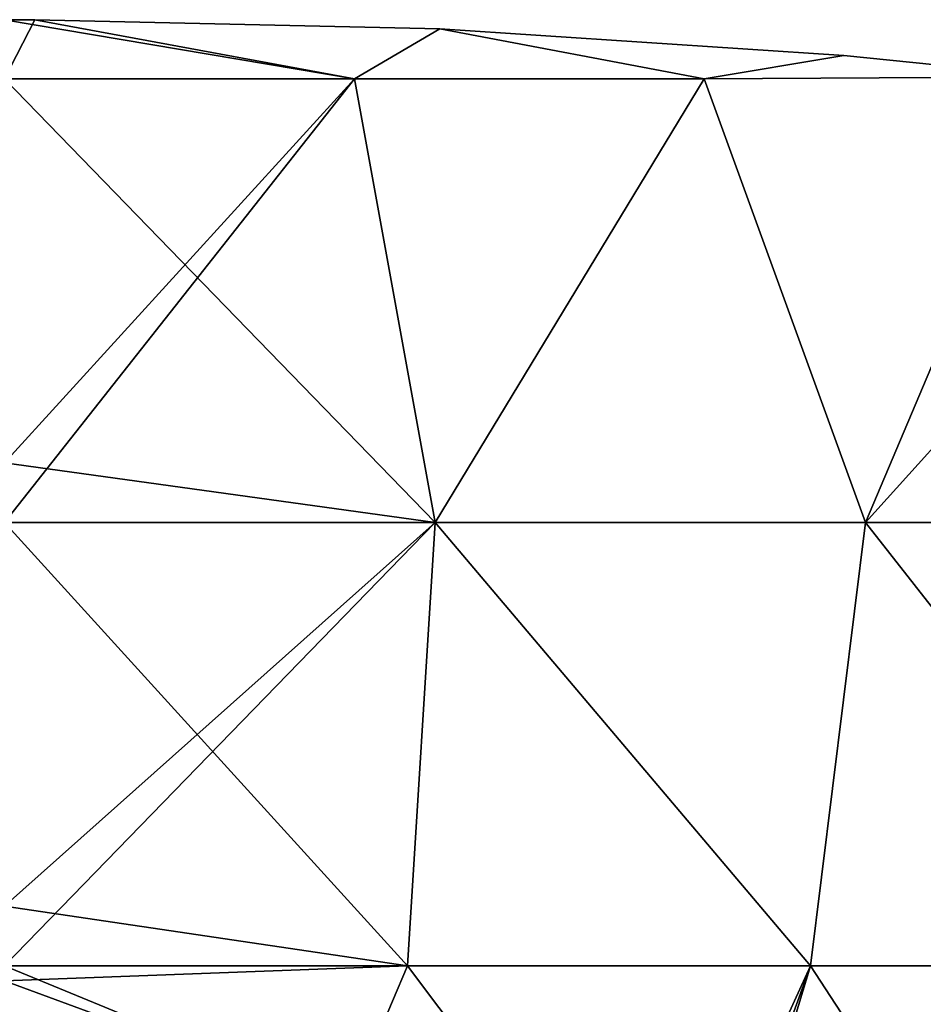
# Model space of a CAD drawing. Extents: x -90 to 358, y -508 to 4.
# Tile 14 of 21: x 90 to 139, y -463 to -409. Entities that reach past the tile are written whole.
import ezdxf

# ---------------------------------------------------------------- set-up
doc = ezdxf.new("R2010")
doc.units = 0
doc.header["$LTSCALE"] = 52.148148
for name, color, linetype in [('165', 7, 'CONTINUOUS'), ('167', 7, 'CONTINUOUS'), ('173', 7, 'CONTINUOUS'), ('174', 7, 'CONTINUOUS'), ('175', 7, 'CONTINUOUS'), ('177', 7, 'CONTINUOUS'), ('179', 7, 'CONTINUOUS'), ('183', 7, 'CONTINUOUS'), ('185', 7, 'CONTINUOUS'), ('188', 7, 'CONTINUOUS')]:
    doc.layers.add(name, color=color, linetype=linetype)

msp = doc.modelspace()

# ---------------------------------------------------------------- linework, layer by layer
at = {"layer": '165', "linetype": 'CONTINUOUS'}
for points in [[(89, -409, -123), (90.646, -409, -123), (89, -412.241, -123), (89, -409, -123)], [(89, -412.241, -123), (90.646, -409, -123), (108.133, -412.241, -123), (89, -412.241, -123)], [(108.133, -412.241, -123), (90.646, -409, -123), (112.802, -409.491, -123), (108.133, -412.241, -123)], [(127.266, -412.241, -123), (108.133, -412.241, -123), (112.802, -409.491, -123), (127.266, -412.241, -123)], [(134.914, -410.964, -123), (127.266, -412.241, -123), (112.802, -409.491, -123), (134.914, -410.964, -123)], [(146.412, -412.12, -123), (127.266, -412.241, -123), (134.914, -410.964, -123), (146.412, -412.12, -123)], [(89, -412.241, -123), (108.133, -412.241, -123), (89, -433.237, -123), (89, -412.241, -123)], [(89, -433.237, -123), (108.133, -412.241, -123), (89, -436.502, -123), (89, -433.237, -123)], [(89, -436.502, -123), (108.133, -412.241, -123), (112.545, -436.502, -123), (89, -436.502, -123)], [(108.133, -412.241, -123), (127.266, -412.241, -123), (112.545, -436.502, -123), (108.133, -412.241, -123)], [(112.545, -436.502, -123), (127.266, -412.241, -123), (136.089, -436.502, -123), (112.545, -436.502, -123)], [(127.266, -412.241, -123), (146.412, -412.12, -123), (136.089, -436.502, -123), (127.266, -412.241, -123)], [(146.412, -412.12, -123), (156.94, -413.414, -123), (136.089, -436.502, -123), (146.412, -412.12, -123)], [(136.089, -436.502, -123), (156.94, -413.414, -123), (159.634, -436.502, -123), (136.089, -436.502, -123)], [(89, -436.502, -123), (112.545, -436.502, -123), (89, -457.498, -123), (89, -436.502, -123)], [(89, -457.498, -123), (112.545, -436.502, -123), (89, -460.763, -123), (89, -457.498, -123)], [(89, -460.763, -123), (112.545, -436.502, -123), (111.043, -460.763, -123), (89, -460.763, -123)], [(111.043, -460.763, -123), (112.545, -436.502, -123), (133.086, -460.763, -123), (111.043, -460.763, -123)], [(112.545, -436.502, -123), (136.089, -436.502, -123), (133.086, -460.763, -123), (112.545, -436.502, -123)], [(133.086, -460.763, -123), (136.089, -436.502, -123), (155.129, -460.763, -123), (133.086, -460.763, -123)], [(136.089, -436.502, -123), (159.634, -436.502, -123), (155.129, -460.763, -123), (136.089, -436.502, -123)], [(89, -460.763, -123), (111.043, -460.763, -123), (89, -461.59, -123), (89, -460.763, -123)], [(89, -461.59, -123), (111.043, -460.763, -123), (107.749, -468.5, -123), (89, -461.59, -123)], [(107.749, -468.5, -123), (111.043, -460.763, -123), (124.75, -479, -123), (107.749, -468.5, -123)], [(111.043, -460.763, -123), (133.086, -460.763, -123), (124.75, -479, -123), (111.043, -460.763, -123)], [(124.75, -479, -123), (133.086, -460.763, -123), (125.402, -481.975, -123), (124.75, -479, -123)], [(125.402, -481.975, -123), (133.086, -460.763, -123), (125.75, -485, -123), (125.402, -481.975, -123)], [(125.75, -485, -123), (133.086, -460.763, -123), (148.893, -485, -123), (125.75, -485, -123)], [(133.086, -460.763, -123), (155.129, -460.763, -123), (148.893, -485, -123), (133.086, -460.763, -123)]]:
    msp.add_3dface(points, dxfattribs=at)
at = {"layer": '167', "linetype": 'CONTINUOUS'}
for points in [[(90.646, -409, -118), (89, -409, -118), (108.133, -412.241, -118), (90.646, -409, -118)], [(108.133, -412.241, -118), (89, -409, -118), (89, -412.241, -118), (108.133, -412.241, -118)], [(112.802, -409.491, -118), (90.646, -409, -118), (108.133, -412.241, -118), (112.802, -409.491, -118)], [(127.266, -412.241, -118), (112.802, -409.491, -118), (108.133, -412.241, -118), (127.266, -412.241, -118)], [(134.914, -410.964, -118), (112.802, -409.491, -118), (127.266, -412.241, -118), (134.914, -410.964, -118)], [(146.412, -412.12, -118), (134.914, -410.964, -118), (127.266, -412.241, -118), (146.412, -412.12, -118)], [(108.133, -412.241, -118), (89, -412.241, -118), (112.545, -436.502, -118), (108.133, -412.241, -118)], [(112.545, -436.502, -118), (89, -412.241, -118), (89, -433.237, -118), (112.545, -436.502, -118)], [(127.266, -412.241, -118), (108.133, -412.241, -118), (112.545, -436.502, -118), (127.266, -412.241, -118)], [(136.089, -436.502, -118), (127.266, -412.241, -118), (112.545, -436.502, -118), (136.089, -436.502, -118)], [(146.412, -412.12, -118), (127.266, -412.241, -118), (136.089, -436.502, -118), (146.412, -412.12, -118)], [(159.634, -436.502, -118), (146.412, -412.12, -118), (136.089, -436.502, -118), (159.634, -436.502, -118)], [(89, -436.502, -118), (112.545, -436.502, -118), (89, -433.237, -118), (89, -436.502, -118)], [(112.545, -436.502, -118), (89, -436.502, -118), (111.043, -460.763, -118), (112.545, -436.502, -118)], [(111.043, -460.763, -118), (89, -436.502, -118), (89, -457.498, -118), (111.043, -460.763, -118)], [(133.086, -460.763, -118), (112.545, -436.502, -118), (111.043, -460.763, -118), (133.086, -460.763, -118)], [(136.089, -436.502, -118), (112.545, -436.502, -118), (133.086, -460.763, -118), (136.089, -436.502, -118)], [(155.129, -460.763, -118), (136.089, -436.502, -118), (133.086, -460.763, -118), (155.129, -460.763, -118)], [(159.634, -436.502, -118), (136.089, -436.502, -118), (155.129, -460.763, -118), (159.634, -436.502, -118)], [(89, -460.763, -118), (111.043, -460.763, -118), (89, -457.498, -118), (89, -460.763, -118)], [(111.043, -460.763, -118), (89, -460.763, -118), (107.749, -468.5, -118), (111.043, -460.763, -118)], [(107.749, -468.5, -118), (89, -460.763, -118), (89, -461.59, -118), (107.749, -468.5, -118)], [(124.75, -479, -118), (111.043, -460.763, -118), (107.749, -468.5, -118), (124.75, -479, -118)], [(133.086, -460.763, -118), (111.043, -460.763, -118), (124.75, -479, -118), (133.086, -460.763, -118)], [(125.402, -481.975, -118), (133.086, -460.763, -118), (124.75, -479, -118), (125.402, -481.975, -118)], [(125.75, -485, -118), (133.086, -460.763, -118), (125.402, -481.975, -118), (125.75, -485, -118)], [(148.893, -485, -118), (133.086, -460.763, -118), (125.75, -485, -118), (148.893, -485, -118)], [(155.129, -460.763, -118), (133.086, -460.763, -118), (148.893, -485, -118), (155.129, -460.763, -118)]]:
    msp.add_3dface(points, dxfattribs=at)
at = {"layer": '173', "linetype": 'CONTINUOUS'}
for points in [[(90.646, -409, -123), (89, -409, -123), (89, -409, -118), (90.646, -409, -123)], [(90.646, -409, -123), (89, -409, -118), (90.646, -409, -118), (90.646, -409, -123)]]:
    msp.add_3dface(points, dxfattribs=at)
at = {"layer": '174', "linetype": 'CONTINUOUS'}
for points in [[(108.133, -412.241, 123), (90.646, -409, 123), (89, -409, 123), (108.133, -412.241, 123)], [(89, -412.241, 123), (108.133, -412.241, 123), (89, -409, 123), (89, -412.241, 123)], [(112.802, -409.491, 123), (90.646, -409, 123), (108.133, -412.241, 123), (112.802, -409.491, 123)], [(127.266, -412.241, 123), (112.802, -409.491, 123), (108.133, -412.241, 123), (127.266, -412.241, 123)], [(134.914, -410.964, 123), (112.802, -409.491, 123), (127.266, -412.241, 123), (134.914, -410.964, 123)], [(146.412, -412.12, 123), (134.914, -410.964, 123), (127.266, -412.241, 123), (146.412, -412.12, 123)], [(108.133, -412.241, 123), (89, -412.241, 123), (112.545, -436.502, 123), (108.133, -412.241, 123)], [(112.545, -436.502, 123), (89, -412.241, 123), (89, -433.237, 123), (112.545, -436.502, 123)], [(127.266, -412.241, 123), (108.133, -412.241, 123), (112.545, -436.502, 123), (127.266, -412.241, 123)], [(136.089, -436.502, 123), (127.266, -412.241, 123), (112.545, -436.502, 123), (136.089, -436.502, 123)], [(146.412, -412.12, 123), (127.266, -412.241, 123), (136.089, -436.502, 123), (146.412, -412.12, 123)], [(159.634, -436.502, 123), (146.412, -412.12, 123), (136.089, -436.502, 123), (159.634, -436.502, 123)], [(89, -436.502, 123), (112.545, -436.502, 123), (89, -433.237, 123), (89, -436.502, 123)], [(112.545, -436.502, 123), (89, -436.502, 123), (111.043, -460.763, 123), (112.545, -436.502, 123)], [(111.043, -460.763, 123), (89, -436.502, 123), (89, -457.498, 123), (111.043, -460.763, 123)], [(133.086, -460.763, 123), (112.545, -436.502, 123), (111.043, -460.763, 123), (133.086, -460.763, 123)], [(136.089, -436.502, 123), (112.545, -436.502, 123), (133.086, -460.763, 123), (136.089, -436.502, 123)], [(155.129, -460.763, 123), (136.089, -436.502, 123), (133.086, -460.763, 123), (155.129, -460.763, 123)], [(159.634, -436.502, 123), (136.089, -436.502, 123), (155.129, -460.763, 123), (159.634, -436.502, 123)], [(89, -460.763, 123), (111.043, -460.763, 123), (89, -457.498, 123), (89, -460.763, 123)], [(111.043, -460.763, 123), (89, -460.763, 123), (107.749, -468.5, 123), (111.043, -460.763, 123)], [(107.749, -468.5, 123), (89, -460.763, 123), (89, -461.59, 123), (107.749, -468.5, 123)], [(124.75, -479, 123), (111.043, -460.763, 123), (107.749, -468.5, 123), (124.75, -479, 123)], [(133.086, -460.763, 123), (111.043, -460.763, 123), (124.75, -479, 123), (133.086, -460.763, 123)], [(125.402, -481.975, 123), (133.086, -460.763, 123), (124.75, -479, 123), (125.402, -481.975, 123)], [(125.75, -485, 123), (133.086, -460.763, 123), (125.402, -481.975, 123), (125.75, -485, 123)], [(148.893, -485, 123), (133.086, -460.763, 123), (125.75, -485, 123), (148.893, -485, 123)], [(155.129, -460.763, 123), (133.086, -460.763, 123), (148.893, -485, 123), (155.129, -460.763, 123)]]:
    msp.add_3dface(points, dxfattribs=at)
at = {"layer": '175', "linetype": 'CONTINUOUS'}
for points in [[(89, -409, 118), (90.646, -409, 118), (89, -412.241, 118), (89, -409, 118)], [(89, -412.241, 118), (90.646, -409, 118), (108.133, -412.241, 118), (89, -412.241, 118)], [(108.133, -412.241, 118), (90.646, -409, 118), (112.802, -409.491, 118), (108.133, -412.241, 118)], [(127.266, -412.241, 118), (108.133, -412.241, 118), (112.802, -409.491, 118), (127.266, -412.241, 118)], [(134.914, -410.964, 118), (127.266, -412.241, 118), (112.802, -409.491, 118), (134.914, -410.964, 118)], [(146.412, -412.12, 118), (127.266, -412.241, 118), (134.914, -410.964, 118), (146.412, -412.12, 118)], [(89, -412.241, 118), (108.133, -412.241, 118), (89, -433.237, 118), (89, -412.241, 118)], [(89, -433.237, 118), (108.133, -412.241, 118), (89, -436.502, 118), (89, -433.237, 118)], [(89, -436.502, 118), (108.133, -412.241, 118), (112.545, -436.502, 118), (89, -436.502, 118)], [(108.133, -412.241, 118), (127.266, -412.241, 118), (112.545, -436.502, 118), (108.133, -412.241, 118)], [(112.545, -436.502, 118), (127.266, -412.241, 118), (136.089, -436.502, 118), (112.545, -436.502, 118)], [(127.266, -412.241, 118), (146.412, -412.12, 118), (136.089, -436.502, 118), (127.266, -412.241, 118)], [(146.412, -412.12, 118), (156.94, -413.414, 118), (136.089, -436.502, 118), (146.412, -412.12, 118)], [(136.089, -436.502, 118), (156.94, -413.414, 118), (159.634, -436.502, 118), (136.089, -436.502, 118)], [(89, -436.502, 118), (112.545, -436.502, 118), (89, -457.498, 118), (89, -436.502, 118)], [(89, -457.498, 118), (112.545, -436.502, 118), (89, -460.763, 118), (89, -457.498, 118)], [(89, -460.763, 118), (112.545, -436.502, 118), (111.043, -460.763, 118), (89, -460.763, 118)], [(111.043, -460.763, 118), (112.545, -436.502, 118), (133.086, -460.763, 118), (111.043, -460.763, 118)], [(112.545, -436.502, 118), (136.089, -436.502, 118), (133.086, -460.763, 118), (112.545, -436.502, 118)], [(133.086, -460.763, 118), (136.089, -436.502, 118), (155.129, -460.763, 118), (133.086, -460.763, 118)], [(136.089, -436.502, 118), (159.634, -436.502, 118), (155.129, -460.763, 118), (136.089, -436.502, 118)], [(89, -460.763, 118), (111.043, -460.763, 118), (89, -461.59, 118), (89, -460.763, 118)], [(89, -461.59, 118), (111.043, -460.763, 118), (107.749, -468.5, 118), (89, -461.59, 118)], [(107.749, -468.5, 118), (111.043, -460.763, 118), (124.75, -479, 118), (107.749, -468.5, 118)], [(111.043, -460.763, 118), (133.086, -460.763, 118), (124.75, -479, 118), (111.043, -460.763, 118)], [(124.75, -479, 118), (133.086, -460.763, 118), (125.402, -481.975, 118), (124.75, -479, 118)], [(125.402, -481.975, 118), (133.086, -460.763, 118), (125.75, -485, 118), (125.402, -481.975, 118)], [(125.75, -485, 118), (133.086, -460.763, 118), (148.893, -485, 118), (125.75, -485, 118)], [(133.086, -460.763, 118), (155.129, -460.763, 118), (148.893, -485, 118), (133.086, -460.763, 118)]]:
    msp.add_3dface(points, dxfattribs=at)
at = {"layer": '177', "linetype": 'CONTINUOUS'}
for points in [[(89, -409, 123), (90.646, -409, 123), (90.646, -409, 118), (89, -409, 123)], [(89, -409, 118), (89, -409, 123), (90.646, -409, 118), (89, -409, 118)]]:
    msp.add_3dface(points, dxfattribs=at)
at = {"layer": '179', "linetype": 'CONTINUOUS'}
for points in [[(112.802, -409.491, -123), (90.646, -409, -123), (112.802, -409.491, -118), (112.802, -409.491, -123)], [(90.646, -409, -123), (90.646, -409, -118), (112.802, -409.491, -118), (90.646, -409, -123)], [(134.914, -410.964, -123), (112.802, -409.491, -123), (134.914, -410.964, -118), (134.914, -410.964, -123)], [(112.802, -409.491, -123), (112.802, -409.491, -118), (134.914, -410.964, -118), (112.802, -409.491, -123)], [(146.412, -412.12, -123), (134.914, -410.964, -123), (146.412, -412.12, -118), (146.412, -412.12, -123)], [(134.914, -410.964, -123), (134.914, -410.964, -118), (146.412, -412.12, -118), (134.914, -410.964, -123)]]:
    msp.add_3dface(points, dxfattribs=at)
at = {"layer": '183', "linetype": 'CONTINUOUS'}
for points in [[(89, -461.59, -123), (107.749, -468.5, -123), (89, -461.59, -118), (89, -461.59, -123)], [(107.749, -468.5, -123), (107.749, -468.5, -118), (89, -461.59, -118), (107.749, -468.5, -123)]]:
    msp.add_3dface(points, dxfattribs=at)
at = {"layer": '185', "linetype": 'CONTINUOUS'}
for points in [[(90.646, -409, 123), (112.802, -409.491, 123), (90.646, -409, 118), (90.646, -409, 123)], [(90.646, -409, 118), (112.802, -409.491, 123), (112.802, -409.491, 118), (90.646, -409, 118)], [(112.802, -409.491, 123), (134.914, -410.964, 123), (112.802, -409.491, 118), (112.802, -409.491, 123)], [(134.914, -410.964, 123), (134.914, -410.964, 118), (112.802, -409.491, 118), (134.914, -410.964, 123)], [(134.914, -410.964, 123), (146.412, -412.12, 123), (134.914, -410.964, 118), (134.914, -410.964, 123)], [(146.412, -412.12, 123), (146.412, -412.12, 118), (134.914, -410.964, 118), (146.412, -412.12, 123)]]:
    msp.add_3dface(points, dxfattribs=at)
at = {"layer": '188', "linetype": 'CONTINUOUS'}
for points in [[(107.749, -468.5, 123), (89, -461.59, 123), (107.749, -468.5, 118), (107.749, -468.5, 123)], [(89, -461.59, 123), (89, -461.59, 118), (107.749, -468.5, 118), (89, -461.59, 123)]]:
    msp.add_3dface(points, dxfattribs=at)

doc.saveas('drawing.dxf')
